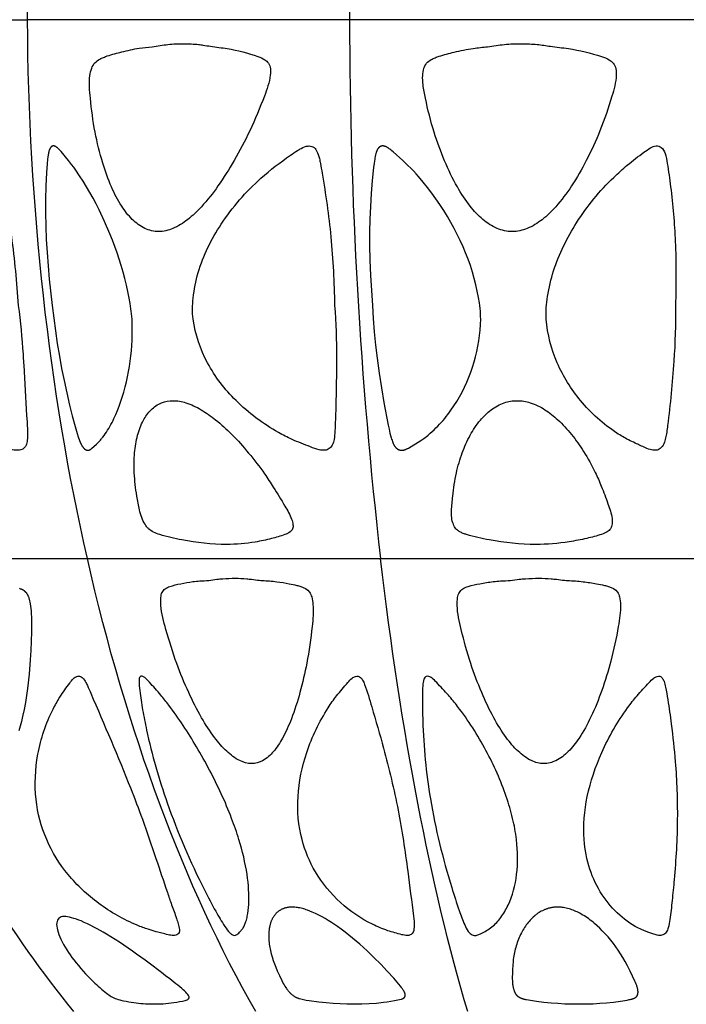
# Model space of a CAD drawing. Header units: millimetres. Extents: x 1250 to 1725, y 0 to 1655.
# Tile 107 of 256: x 1452 to 1487, y 935 to 987. Entities that reach past the tile are written whole.
import ezdxf

# ---------------------------------------------------------------- set-up
doc = ezdxf.new("R2010")
doc.units = ezdxf.units.MM
doc.header["$MEASUREMENT"] = 0
doc.layers.add('Crea2D$visibili$tangenti', color=7, linetype='Continuous', true_color=0x000000)

msp = doc.modelspace()

# ---------------------------------------------------------------- linework, layer by layer
at = {"layer": 'Crea2D$visibili$tangenti'}
for p, q in [((1437.54, 987.057), (1452.202, 987.057)), ((1469.276, 987.057), (1452.202, 987.057)), ((1487.599, 987.057), (1469.276, 987.057)), ((1442.023, 958.482), (1455.372, 958.482)), ((1455.372, 958.482), (1470.917, 958.482)), ((1470.917, 958.482), (1487.599, 958.482))]:
    msp.add_line(p, q, dxfattribs=at)
for points in [[(1453.512, 971.908), (1453.59, 971.235), (1453.679, 970.563), (1453.78, 969.892), (1453.891, 969.224), (1454.01, 968.57), (1454.139, 967.919), (1454.278, 967.269), (1454.428, 966.622), (1454.57, 966.052), (1454.722, 965.484), (1454.831, 965.115), (1454.891, 964.933), (1454.956, 964.752), (1454.994, 964.656), (1455.015, 964.608), (1455.037, 964.561), (1455.049, 964.538), (1455.061, 964.515), (1455.074, 964.492), (1455.087, 964.47), (1455.101, 964.448), (1455.115, 964.426), (1455.13, 964.404), (1455.146, 964.383), (1455.156, 964.37), (1455.166, 964.357), (1455.177, 964.344), (1455.188, 964.331), (1455.2, 964.319), (1455.206, 964.314), (1455.212, 964.308), (1455.218, 964.302), (1455.224, 964.297), (1455.23, 964.291), (1455.237, 964.286), (1455.243, 964.281), (1455.25, 964.276), (1455.256, 964.272), (1455.263, 964.267), (1455.27, 964.263), (1455.277, 964.259), (1455.284, 964.255), (1455.291, 964.252), (1455.298, 964.248), (1455.305, 964.245), (1455.313, 964.242), (1455.32, 964.239), (1455.324, 964.238), (1455.328, 964.237), (1455.332, 964.236), (1455.336, 964.235), (1455.34, 964.234), (1455.343, 964.233), (1455.347, 964.232), (1455.351, 964.231), (1455.356, 964.231), (1455.36, 964.23), (1455.364, 964.229), (1455.368, 964.229), (1455.373, 964.228), (1455.377, 964.228), (1455.382, 964.228), (1455.386, 964.228), (1455.395, 964.228), (1455.404, 964.228), (1455.412, 964.228), (1455.421, 964.229), (1455.43, 964.23), (1455.439, 964.231), (1455.447, 964.233), (1455.456, 964.235), (1455.465, 964.237), (1455.473, 964.24), (1455.481, 964.242), (1455.485, 964.244), (1455.489, 964.245), (1455.495, 964.248), (1455.5, 964.25), (1455.505, 964.252), (1455.51, 964.254), (1455.515, 964.257), (1455.519, 964.26), (1455.524, 964.262), (1455.529, 964.265), (1455.538, 964.271), (1455.547, 964.277), (1455.556, 964.283), (1455.565, 964.29), (1455.574, 964.297), (1455.582, 964.304), (1455.599, 964.318), (1455.853, 964.554), (1455.961, 964.66), (1456.013, 964.714), (1456.064, 964.769), (1456.098, 964.808), (1456.131, 964.847), (1456.195, 964.928), (1456.257, 965.01), (1456.317, 965.094), (1456.384, 965.191), (1456.447, 965.29), (1456.509, 965.39), (1456.568, 965.491), (1456.626, 965.594), (1456.681, 965.697), (1456.734, 965.802), (1456.785, 965.908), (1456.882, 966.122), (1456.972, 966.339), (1457.057, 966.559), (1457.135, 966.781), (1457.222, 967.046), (1457.303, 967.313), (1457.376, 967.582), (1457.443, 967.853), (1457.503, 968.125), (1457.557, 968.399), (1457.604, 968.673), (1457.644, 968.949), (1457.678, 969.226), (1457.706, 969.503), (1457.728, 969.781), (1457.743, 970.06), (1457.752, 970.338), (1457.755, 970.617), (1457.751, 970.896), (1457.742, 971.175), (1457.732, 971.315), (1457.719, 971.455), (1457.704, 971.595), (1457.685, 971.734), (1457.642, 972.012), (1457.592, 972.289), (1457.522, 972.638), (1457.444, 972.986), (1457.358, 973.333), (1457.266, 973.677), (1457.166, 974.02), (1457.06, 974.36), (1456.946, 974.698), (1456.826, 975.034), (1456.7, 975.368), (1456.568, 975.699), (1456.286, 976.355), (1455.991, 976.981), (1455.836, 977.29), (1455.674, 977.596), (1455.506, 977.898), (1455.332, 978.197), (1455.151, 978.492), (1454.963, 978.782), (1454.757, 979.084), (1454.649, 979.232), (1454.538, 979.377), (1454.368, 979.59), (1453.977, 980.064), (1453.908, 980.144), (1453.884, 980.169), (1453.859, 980.195), (1453.834, 980.219), (1453.809, 980.243), (1453.795, 980.254), (1453.782, 980.266), (1453.764, 980.28), (1453.754, 980.287), (1453.745, 980.294), (1453.736, 980.3), (1453.726, 980.307), (1453.716, 980.313), (1453.706, 980.319), (1453.696, 980.325), (1453.686, 980.33), (1453.676, 980.335), (1453.666, 980.34), (1453.655, 980.345), (1453.644, 980.349), (1453.634, 980.353), (1453.628, 980.354), (1453.623, 980.356), (1453.619, 980.357), (1453.616, 980.358), (1453.613, 980.359), (1453.609, 980.36), (1453.606, 980.36), (1453.602, 980.361), (1453.599, 980.361), (1453.595, 980.362), (1453.592, 980.362), (1453.588, 980.363), (1453.585, 980.363), (1453.581, 980.363), (1453.577, 980.363), (1453.574, 980.363), (1453.57, 980.363), (1453.566, 980.363), (1453.563, 980.363), (1453.559, 980.363), (1453.556, 980.362), (1453.552, 980.362), (1453.548, 980.361), (1453.545, 980.361), (1453.541, 980.36), (1453.538, 980.36), (1453.534, 980.359), (1453.531, 980.358), (1453.527, 980.357), (1453.524, 980.356), (1453.52, 980.355), (1453.517, 980.354), (1453.514, 980.353), (1453.51, 980.351), (1453.507, 980.35), (1453.503, 980.348), (1453.5, 980.346), (1453.496, 980.345), (1453.493, 980.343), (1453.49, 980.341), (1453.487, 980.339), (1453.483, 980.337), (1453.48, 980.335), (1453.477, 980.332), (1453.474, 980.33), (1453.471, 980.328), (1453.468, 980.325), (1453.465, 980.323), (1453.462, 980.32), (1453.459, 980.318), (1453.454, 980.313), (1453.449, 980.307), (1453.443, 980.301), (1453.438, 980.295), (1453.433, 980.289), (1453.429, 980.283), (1453.424, 980.277), (1453.419, 980.271), (1453.414, 980.262), (1453.408, 980.253), (1453.402, 980.245), (1453.397, 980.236), (1453.392, 980.227), (1453.387, 980.218), (1453.383, 980.208), (1453.378, 980.199), (1453.37, 980.18), (1453.362, 980.161), (1453.355, 980.142), (1453.348, 980.122), (1453.339, 980.094), (1453.331, 980.065), (1453.324, 980.036), (1453.317, 980.007), (1453.306, 979.949), (1453.296, 979.891), (1453.279, 979.773), (1453.264, 979.656), (1453.239, 979.42), (1453.207, 978.947), (1453.174, 978.232), (1453.157, 977.517), (1453.156, 976.814), (1453.169, 976.111), (1453.197, 975.409), (1453.238, 974.707), (1453.291, 974.005), (1453.355, 973.305)], [(1470.492, 971.908), (1470.534, 971.205), (1470.589, 970.503), (1470.658, 969.802), (1470.74, 969.103), (1470.844, 968.321), (1470.962, 967.54), (1471.093, 966.762), (1471.322, 965.559), (1471.369, 965.347), (1471.419, 965.135), (1471.452, 965.007), (1471.488, 964.88), (1471.508, 964.817), (1471.529, 964.754), (1471.552, 964.692), (1471.576, 964.631), (1471.593, 964.593), (1471.61, 964.555), (1471.619, 964.536), (1471.628, 964.518), (1471.638, 964.5), (1471.648, 964.482), (1471.659, 964.464), (1471.67, 964.447), (1471.682, 964.43), (1471.694, 964.414), (1471.701, 964.406), (1471.707, 964.398), (1471.714, 964.39), (1471.721, 964.382), (1471.727, 964.375), (1471.735, 964.367), (1471.742, 964.36), (1471.749, 964.353), (1471.756, 964.347), (1471.762, 964.341), (1471.775, 964.33), (1471.789, 964.319), (1471.803, 964.309), (1471.817, 964.299), (1471.824, 964.294), (1471.831, 964.29), (1471.839, 964.285), (1471.846, 964.281), (1471.854, 964.277), (1471.862, 964.273), (1471.869, 964.269), (1471.877, 964.265), (1471.885, 964.262), (1471.893, 964.258), (1471.901, 964.255), (1471.908, 964.252), (1471.916, 964.249), (1471.924, 964.246), (1471.933, 964.243), (1471.941, 964.241), (1471.949, 964.239), (1471.957, 964.237), (1471.965, 964.235), (1471.973, 964.233), (1471.981, 964.231), (1471.989, 964.23), (1471.996, 964.229), (1472.003, 964.228), (1472.009, 964.228), (1472.016, 964.227), (1472.022, 964.227), (1472.029, 964.226), (1472.036, 964.226), (1472.042, 964.226), (1472.056, 964.226), (1472.069, 964.227), (1472.082, 964.228), (1472.095, 964.229), (1472.108, 964.231), (1472.122, 964.233), (1472.135, 964.236), (1472.148, 964.239), (1472.161, 964.242), (1472.174, 964.246), (1472.187, 964.25), (1472.2, 964.254), (1472.213, 964.258), (1472.226, 964.263), (1472.252, 964.273), (1472.278, 964.284), (1472.304, 964.296), (1472.329, 964.308), (1472.355, 964.321), (1472.405, 964.347), (1472.537, 964.422), (1472.916, 964.656), (1473.105, 964.775), (1473.164, 964.816), (1473.222, 964.857), (1473.28, 964.9), (1473.336, 964.943), (1473.447, 965.033), (1473.555, 965.125), (1473.658, 965.217), (1473.758, 965.311), (1473.857, 965.408), (1473.953, 965.506), (1474.048, 965.606), (1474.141, 965.707), (1474.231, 965.811), (1474.32, 965.916), (1474.407, 966.023), (1474.491, 966.132), (1474.574, 966.242), (1474.655, 966.354), (1474.811, 966.581), (1474.959, 966.814), (1475.105, 967.061), (1475.243, 967.313), (1475.372, 967.57), (1475.492, 967.831), (1475.604, 968.095), (1475.707, 968.364), (1475.801, 968.635), (1475.885, 968.909), (1475.961, 969.186), (1476.028, 969.466), (1476.085, 969.747), (1476.133, 970.03), (1476.172, 970.315), (1476.201, 970.601), (1476.22, 970.887), (1476.23, 971.175), (1476.228, 971.319), (1476.222, 971.464), (1476.212, 971.608), (1476.199, 971.752), (1476.182, 971.896), (1476.163, 972.039), (1476.117, 972.325), (1476.051, 972.667), (1475.974, 973.006), (1475.888, 973.343), (1475.791, 973.678), (1475.681, 974.018), (1475.561, 974.355), (1475.432, 974.688), (1475.293, 975.017), (1475.146, 975.343), (1474.99, 975.665), (1474.826, 975.983), (1474.654, 976.297), (1474.467, 976.62), (1474.272, 976.939), (1474.07, 977.252), (1473.859, 977.56), (1473.641, 977.863), (1473.414, 978.16), (1473.18, 978.45), (1472.938, 978.734), (1472.801, 978.889), (1472.661, 979.04), (1472.518, 979.189), (1472.372, 979.334), (1472.099, 979.59), (1471.594, 980.045), (1471.526, 980.104), (1471.456, 980.162), (1471.42, 980.19), (1471.384, 980.216), (1471.346, 980.242), (1471.327, 980.254), (1471.308, 980.266), (1471.283, 980.281), (1471.257, 980.295), (1471.244, 980.302), (1471.231, 980.308), (1471.218, 980.314), (1471.205, 980.32), (1471.192, 980.326), (1471.178, 980.331), (1471.165, 980.336), (1471.151, 980.341), (1471.137, 980.345), (1471.123, 980.349), (1471.109, 980.353), (1471.095, 980.356), (1471.091, 980.357), (1471.087, 980.359), (1471.082, 980.36), (1471.078, 980.361), (1471.074, 980.362), (1471.069, 980.362), (1471.065, 980.363), (1471.061, 980.364), (1471.056, 980.365), (1471.052, 980.365), (1471.048, 980.365), (1471.043, 980.366), (1471.039, 980.366), (1471.035, 980.366), (1471.03, 980.366), (1471.026, 980.366), (1471.022, 980.366), (1471.017, 980.366), (1471.013, 980.365), (1471.009, 980.365), (1471.005, 980.365), (1471, 980.364), (1470.996, 980.364), (1470.992, 980.363), (1470.983, 980.361), (1470.975, 980.359), (1470.967, 980.357), (1470.958, 980.355), (1470.95, 980.352), (1470.942, 980.349), (1470.934, 980.346), (1470.926, 980.343), (1470.918, 980.339), (1470.91, 980.335), (1470.903, 980.331), (1470.895, 980.327), (1470.888, 980.322), (1470.881, 980.318), (1470.873, 980.313), (1470.866, 980.308), (1470.859, 980.302), (1470.853, 980.297), (1470.846, 980.292), (1470.839, 980.286), (1470.831, 980.278), (1470.823, 980.27), (1470.815, 980.262), (1470.807, 980.253), (1470.8, 980.244), (1470.792, 980.235), (1470.785, 980.226), (1470.779, 980.217), (1470.772, 980.207), (1470.766, 980.198), (1470.76, 980.188), (1470.754, 980.178), (1470.749, 980.168), (1470.743, 980.157), (1470.738, 980.147), (1470.733, 980.136), (1470.723, 980.115), (1470.714, 980.093), (1470.706, 980.071), (1470.698, 980.048), (1470.691, 980.025), (1470.684, 980.002), (1470.672, 979.957), (1470.653, 979.883), (1470.637, 979.809), (1470.623, 979.735), (1470.61, 979.661), (1470.578, 979.443), (1470.551, 979.223), (1470.48, 978.535), (1470.425, 977.847), (1470.383, 977.16), (1470.355, 976.473), (1470.34, 975.785), (1470.34, 975.097), (1470.356, 974.299), (1470.388, 973.501), (1470.435, 972.704)], [(1466.232, 940.006), (1466.202, 940.005), (1466.172, 940.004), (1466.142, 940.002), (1466.112, 940), (1466.081, 939.997), (1466.051, 939.994), (1466.021, 939.99), (1465.992, 939.985), (1465.962, 939.979), (1465.932, 939.973), (1465.903, 939.967), (1465.874, 939.959), (1465.845, 939.951), (1465.816, 939.942), (1465.787, 939.932), (1465.759, 939.921), (1465.733, 939.911), (1465.707, 939.9), (1465.682, 939.888), (1465.657, 939.875), (1465.632, 939.862), (1465.607, 939.848), (1465.583, 939.833), (1465.559, 939.818), (1465.536, 939.802), (1465.513, 939.786), (1465.491, 939.769), (1465.469, 939.752), (1465.447, 939.734), (1465.426, 939.715), (1465.406, 939.696), (1465.386, 939.676), (1465.365, 939.654), (1465.345, 939.632), (1465.326, 939.609), (1465.307, 939.586), (1465.289, 939.562), (1465.271, 939.538), (1465.254, 939.513), (1465.238, 939.488), (1465.222, 939.462), (1465.207, 939.436), (1465.192, 939.41), (1465.178, 939.384), (1465.165, 939.357), (1465.152, 939.329), (1465.14, 939.302), (1465.128, 939.274), (1465.115, 939.241), (1465.102, 939.208), (1465.091, 939.174), (1465.08, 939.14), (1465.07, 939.106), (1465.06, 939.071), (1465.051, 939.037), (1465.043, 939.002), (1465.036, 938.967), (1465.029, 938.932), (1465.017, 938.862), (1465.007, 938.791), (1465, 938.72), (1464.993, 938.635), (1464.989, 938.549), (1464.988, 938.464), (1464.99, 938.378), (1464.994, 938.293), (1465, 938.208), (1465.009, 938.123), (1465.019, 938.038), (1465.032, 937.953), (1465.046, 937.868), (1465.063, 937.784), (1465.081, 937.7), (1465.1, 937.616), (1465.121, 937.533), (1465.168, 937.368), (1465.227, 937.18), (1465.291, 936.995), (1465.362, 936.812), (1465.438, 936.631), (1465.556, 936.371), (1465.683, 936.115), (1465.764, 935.959), (1465.807, 935.883), (1465.852, 935.807), (1465.893, 935.744), (1465.935, 935.683), (1465.957, 935.653), (1465.979, 935.623), (1466.002, 935.594), (1466.026, 935.565), (1466.05, 935.537), (1466.075, 935.509), (1466.1, 935.482), (1466.126, 935.455), (1466.153, 935.429), (1466.18, 935.404), (1466.208, 935.379), (1466.237, 935.355), (1466.26, 935.337), (1466.284, 935.319), (1466.309, 935.301), (1466.334, 935.284), (1466.359, 935.268), (1466.385, 935.253), (1466.411, 935.238), (1466.424, 935.231), (1466.438, 935.225), (1466.453, 935.218), (1466.468, 935.211), (1466.498, 935.198), (1466.529, 935.186), (1466.56, 935.175), (1466.592, 935.165), (1466.623, 935.156), (1466.688, 935.138), (1466.76, 935.12), (1466.834, 935.104), (1466.981, 935.075), (1467.129, 935.051), (1467.654, 934.98), (1468.032, 934.939), (1468.401, 934.908), (1468.77, 934.885), (1469.14, 934.872), (1469.51, 934.868), (1469.545, 934.868), (1469.93, 934.873), (1470.314, 934.89), (1470.697, 934.919), (1471.08, 934.959), (1471.271, 934.984), (1471.462, 935.012), (1471.651, 935.044), (1471.838, 935.082), (1471.931, 935.104), (1472.025, 935.128), (1472.059, 935.138), (1472.076, 935.143), (1472.084, 935.146), (1472.092, 935.149), (1472.1, 935.153), (1472.108, 935.156), (1472.116, 935.16), (1472.123, 935.163), (1472.127, 935.165), (1472.131, 935.168), (1472.134, 935.17), (1472.138, 935.172), (1472.142, 935.174), (1472.145, 935.176), (1472.148, 935.179), (1472.152, 935.181), (1472.156, 935.184), (1472.159, 935.188), (1472.163, 935.191), (1472.167, 935.194), (1472.17, 935.197), (1472.174, 935.201), (1472.177, 935.205), (1472.18, 935.208), (1472.183, 935.212), (1472.187, 935.216), (1472.189, 935.22), (1472.192, 935.224), (1472.195, 935.228), (1472.198, 935.232), (1472.2, 935.236), (1472.203, 935.24), (1472.205, 935.244), (1472.207, 935.249), (1472.21, 935.253), (1472.212, 935.258), (1472.214, 935.262), (1472.215, 935.267), (1472.217, 935.271), (1472.219, 935.276), (1472.22, 935.28), (1472.222, 935.285), (1472.223, 935.29), (1472.224, 935.294), (1472.225, 935.299), (1472.226, 935.304), (1472.227, 935.309), (1472.227, 935.313), (1472.228, 935.32), (1472.229, 935.326), (1472.229, 935.333), (1472.229, 935.34), (1472.229, 935.346), (1472.228, 935.353), (1472.228, 935.359), (1472.227, 935.366), (1472.226, 935.372), (1472.225, 935.379), (1472.224, 935.386), (1472.223, 935.392), (1472.221, 935.399), (1472.219, 935.405), (1472.218, 935.412), (1472.216, 935.418), (1472.211, 935.431), (1472.207, 935.444), (1472.201, 935.457), (1472.196, 935.47), (1472.19, 935.483), (1472.184, 935.496), (1472.171, 935.521), (1472.149, 935.561), (1472.126, 935.6), (1472.102, 935.638), (1472.077, 935.675), (1472.051, 935.712), (1472.025, 935.748), (1471.971, 935.818), (1471.887, 935.923), (1471.8, 936.026), (1471.621, 936.228), (1471.279, 936.605), (1470.929, 936.975), (1470.571, 937.337), (1470.204, 937.69), (1469.827, 938.031), (1469.44, 938.361), (1469.243, 938.52), (1469.042, 938.677), (1468.838, 938.829), (1468.631, 938.977), (1468.473, 939.086), (1468.312, 939.193), (1468.149, 939.296), (1467.984, 939.395), (1467.816, 939.49), (1467.646, 939.581), (1467.473, 939.665), (1467.298, 939.745), (1467.17, 939.797), (1467.041, 939.846), (1466.975, 939.868), (1466.91, 939.89), (1466.844, 939.909), (1466.777, 939.928), (1466.711, 939.944), (1466.643, 939.959), (1466.576, 939.972), (1466.508, 939.983), (1466.439, 939.992), (1466.371, 939.999), (1466.301, 940.004)], [(1480.311, 940.006), (1480.276, 940.006), (1480.242, 940.005), (1480.207, 940.003), (1480.172, 940.001), (1480.138, 939.998), (1480.103, 939.994), (1480.069, 939.99), (1480.035, 939.985), (1480, 939.979), (1479.966, 939.972), (1479.932, 939.965), (1479.898, 939.957), (1479.864, 939.949), (1479.831, 939.94), (1479.797, 939.93), (1479.764, 939.919), (1479.731, 939.908), (1479.698, 939.897), (1479.666, 939.884), (1479.633, 939.871), (1479.601, 939.858), (1479.569, 939.844), (1479.537, 939.83), (1479.506, 939.814), (1479.444, 939.783), (1479.383, 939.749), (1479.323, 939.713), (1479.265, 939.675), (1479.232, 939.652), (1479.199, 939.629), (1479.167, 939.605), (1479.136, 939.581), (1479.105, 939.556), (1479.074, 939.531), (1479.015, 939.478), (1478.957, 939.423), (1478.901, 939.367), (1478.846, 939.309), (1478.794, 939.248), (1478.743, 939.187), (1478.694, 939.124), (1478.646, 939.059), (1478.6, 938.993), (1478.556, 938.926), (1478.513, 938.858), (1478.472, 938.789), (1478.433, 938.719), (1478.389, 938.638), (1478.348, 938.555), (1478.308, 938.472), (1478.271, 938.388), (1478.235, 938.303), (1478.202, 938.217), (1478.17, 938.13), (1478.141, 938.043), (1478.113, 937.955), (1478.087, 937.867), (1478.064, 937.778), (1478.042, 937.688), (1478.022, 937.598), (1478.004, 937.508), (1477.988, 937.417), (1477.973, 937.326), (1477.959, 937.222), (1477.947, 937.117), (1477.929, 936.907), (1477.917, 936.696), (1477.91, 936.485), (1477.906, 936.294), (1477.906, 936.199), (1477.909, 936.104), (1477.911, 936.057), (1477.915, 936.009), (1477.919, 935.962), (1477.924, 935.915), (1477.93, 935.867), (1477.938, 935.82), (1477.946, 935.773), (1477.956, 935.726), (1477.963, 935.697), (1477.97, 935.668), (1477.978, 935.64), (1477.987, 935.612), (1477.996, 935.584), (1478.006, 935.556), (1478.016, 935.529), (1478.028, 935.503), (1478.034, 935.49), (1478.04, 935.477), (1478.047, 935.464), (1478.054, 935.451), (1478.061, 935.439), (1478.068, 935.426), (1478.075, 935.414), (1478.083, 935.402), (1478.091, 935.391), (1478.099, 935.379), (1478.108, 935.368), (1478.117, 935.357), (1478.126, 935.346), (1478.135, 935.336), (1478.145, 935.325), (1478.155, 935.315), (1478.164, 935.306), (1478.174, 935.297), (1478.185, 935.288), (1478.195, 935.28), (1478.206, 935.272), (1478.217, 935.264), (1478.228, 935.256), (1478.239, 935.248), (1478.251, 935.241), (1478.262, 935.234), (1478.274, 935.227), (1478.286, 935.22), (1478.298, 935.213), (1478.311, 935.207), (1478.336, 935.195), (1478.361, 935.184), (1478.387, 935.173), (1478.414, 935.163), (1478.44, 935.154), (1478.467, 935.145), (1478.493, 935.138), (1478.52, 935.13), (1478.547, 935.124), (1478.576, 935.117), (1478.605, 935.111), (1478.662, 935.1), (1479.184, 935.018), (1479.572, 934.969), (1479.96, 934.931), (1480.326, 934.903), (1480.694, 934.883), (1481.062, 934.871), (1481.429, 934.868), (1481.466, 934.868), (1481.827, 934.872), (1482.187, 934.884), (1482.547, 934.905), (1482.906, 934.934), (1483.279, 934.973), (1483.65, 935.022), (1483.995, 935.079), (1484.104, 935.1), (1484.159, 935.111), (1484.213, 935.124), (1484.239, 935.131), (1484.266, 935.138), (1484.292, 935.146), (1484.317, 935.155), (1484.33, 935.16), (1484.343, 935.165), (1484.355, 935.17), (1484.367, 935.175), (1484.38, 935.181), (1484.392, 935.187), (1484.404, 935.194), (1484.415, 935.201), (1484.424, 935.206), (1484.432, 935.211), (1484.439, 935.216), (1484.447, 935.222), (1484.455, 935.227), (1484.462, 935.233), (1484.47, 935.24), (1484.477, 935.246), (1484.484, 935.253), (1484.49, 935.259), (1484.497, 935.266), (1484.503, 935.273), (1484.506, 935.277), (1484.509, 935.281), (1484.512, 935.284), (1484.515, 935.288), (1484.517, 935.292), (1484.52, 935.296), (1484.523, 935.3), (1484.525, 935.304), (1484.528, 935.308), (1484.531, 935.313), (1484.533, 935.318), (1484.536, 935.323), (1484.538, 935.327), (1484.54, 935.332), (1484.542, 935.337), (1484.545, 935.342), (1484.547, 935.347), (1484.548, 935.352), (1484.552, 935.363), (1484.555, 935.373), (1484.558, 935.384), (1484.561, 935.394), (1484.563, 935.405), (1484.565, 935.416), (1484.567, 935.427), (1484.568, 935.438), (1484.569, 935.449), (1484.57, 935.46), (1484.571, 935.471), (1484.571, 935.485), (1484.572, 935.499), (1484.572, 935.512), (1484.571, 935.526), (1484.57, 935.54), (1484.57, 935.553), (1484.568, 935.567), (1484.567, 935.58), (1484.563, 935.607), (1484.559, 935.634), (1484.554, 935.661), (1484.548, 935.687), (1484.538, 935.728), (1484.527, 935.768), (1484.516, 935.808), (1484.503, 935.848), (1484.489, 935.888), (1484.475, 935.927), (1484.443, 936.005), (1484.41, 936.082), (1484.164, 936.605), (1484.019, 936.895), (1483.897, 937.118), (1483.768, 937.337), (1483.649, 937.527), (1483.526, 937.713), (1483.397, 937.896), (1483.263, 938.075), (1483.125, 938.25), (1482.981, 938.421), (1482.833, 938.588), (1482.679, 938.75), (1482.544, 938.884), (1482.405, 939.014), (1482.262, 939.14), (1482.189, 939.201), (1482.114, 939.26), (1482.039, 939.318), (1481.963, 939.375), (1481.885, 939.43), (1481.807, 939.483), (1481.727, 939.534), (1481.646, 939.584), (1481.564, 939.632), (1481.48, 939.677), (1481.412, 939.713), (1481.343, 939.747), (1481.273, 939.779), (1481.203, 939.81), (1481.132, 939.838), (1481.06, 939.865), (1480.988, 939.89), (1480.915, 939.913), (1480.841, 939.934), (1480.767, 939.952), (1480.692, 939.968), (1480.617, 939.981), (1480.579, 939.986), (1480.541, 939.991), (1480.503, 939.996), (1480.465, 939.999), (1480.427, 940.002), (1480.388, 940.004), (1480.35, 940.005)]]:
    msp.add_lwpolyline(points, close=True, dxfattribs=at)
msp.add_lwpolyline([(1454.654, 934.467, -0.031042), (1450.028, 940.986, -0.061481), (1442.023, 958.482)], format="xyb", dxfattribs=at)
msp.add_lwpolyline([(1451.77, 956.91), (1451.83, 956.888), (1451.86, 956.876), (1451.889, 956.863), (1451.903, 956.857), (1451.918, 956.85), (1451.932, 956.842), (1451.946, 956.835), (1451.959, 956.827), (1451.973, 956.819), (1451.986, 956.81), (1451.999, 956.801), (1452.009, 956.794), (1452.019, 956.786), (1452.029, 956.778), (1452.038, 956.77), (1452.048, 956.762), (1452.057, 956.754), (1452.066, 956.745), (1452.075, 956.736), (1452.084, 956.727), (1452.092, 956.718), (1452.1, 956.709), (1452.109, 956.699), (1452.125, 956.68), (1452.14, 956.66), (1452.151, 956.645), (1452.162, 956.629), (1452.172, 956.613), (1452.182, 956.597), (1452.191, 956.581), (1452.201, 956.564), (1452.209, 956.548), (1452.218, 956.531), (1452.226, 956.514), (1452.234, 956.496), (1452.241, 956.479), (1452.248, 956.461), (1452.262, 956.426), (1452.274, 956.39), (1452.285, 956.353), (1452.296, 956.316), (1452.305, 956.279), (1452.314, 956.241), (1452.329, 956.165), (1452.342, 956.089), (1452.36, 955.965), (1452.374, 955.841), (1452.386, 955.717), (1452.394, 955.593), (1452.405, 955.346), (1452.41, 955.098), (1452.409, 954.601), (1452.397, 954.104), (1452.376, 953.606), (1452.345, 953.109), (1452.283, 952.354), (1452.198, 951.601), (1452.145, 951.227), (1452.085, 950.854), (1452.016, 950.482), (1451.937, 950.111), (1451.877, 949.853), (1451.81, 949.597), (1451.736, 949.343)], dxfattribs=at)
for centre, radius, start, end in [((1725.454, 988.134), 256.18, 173.79746, 180.24094), ((1722.478, 987.263), 253.202, 180.04662, 186.52674)]:
    msp.add_arc(centre, radius, start, end, dxfattribs=at)
for points in [[(1452.202, 987.057), (1452.149, 996.906), (1453.141, 1006.771), (1455.095, 1015.813)], [(1455.372, 958.482), (1453.336, 967.428), (1452.249, 977.229), (1452.202, 987.057)], [(1464.304, 934.467), (1460.516, 941.078), (1457.449, 949.327), (1455.372, 958.482)], [(1475.541, 934.467), (1473.58, 941.078), (1471.992, 949.327), (1470.917, 958.482)]]:
    msp.add_open_spline(points, degree=3, dxfattribs=at)
for points, knots in [([(1460.5, 985.782), (1460.216, 985.779), (1459.647, 985.769), (1458.862, 985.619), (1458.037, 985.549), (1457.243, 985.366), (1456.616, 985.198), (1456.228, 985.062), (1456.001, 984.955), (1455.753, 984.787), (1455.578, 984.468), (1455.445, 983.829), (1455.544, 982.686), (1455.738, 981.131), (1456.139, 979.553), (1456.597, 978.235), (1457.126, 977.225), (1457.709, 976.46), (1458.38, 975.952), (1458.903, 975.821), (1459.154, 975.821), (1459.415, 975.822), (1459.97, 975.961), (1460.733, 976.45), (1461.532, 977.219), (1462.355, 978.278), (1463.206, 979.628), (1464.039, 981.218), (1464.674, 982.734), (1465.062, 983.836), (1465.103, 984.447), (1465.007, 984.75), (1464.755, 984.977), (1464.022, 985.259), (1463.055, 985.51), (1462.065, 985.619), (1461.56, 985.703), (1461.092, 985.766), (1460.756, 985.781), (1460.5, 985.782)], [0, 0, 0, 0, 0.851461, 1.699284, 2.39578, 3.333351, 4.133937, 4.346894, 4.564678, 4.886714, 5.230169, 5.629332, 6.833042, 8.646233, 10.34769, 11.689929, 12.841136, 13.745484, 14.571417, 15.323862, 15.323862, 15.323862, 16.103213, 17.011135, 18.01822, 19.425046, 21.023519, 22.804819, 24.802156, 25.956139, 26.298006, 26.621584, 26.87885, 27.288926, 28.972357, 29.864529, 30.27533, 30.509833, 31.280615, 31.280615, 31.280615, 31.280615]), ([(1478.397, 985.782), (1478.094, 985.779), (1477.489, 985.77), (1476.642, 985.616), (1475.745, 985.547), (1474.887, 985.353), (1474.215, 985.185), (1473.809, 985.045), (1473.575, 984.935), (1473.342, 984.766), (1473.192, 984.455), (1473.137, 984.063), (1473.173, 983.526), (1473.368, 982.521), (1473.704, 981.157), (1474.285, 979.586), (1474.911, 978.262), (1475.598, 977.219), (1476.297, 976.455), (1477.055, 975.954), (1477.624, 975.821), (1477.897, 975.821), (1478.171, 975.822), (1478.746, 975.954), (1479.529, 976.443), (1480.318, 977.214), (1481.1, 978.275), (1481.876, 979.627), (1482.605, 981.219), (1483.127, 982.737), (1483.43, 983.842), (1483.416, 984.453), (1483.285, 984.755), (1483.005, 984.977), (1482.209, 985.258), (1481.163, 985.514), (1480.007, 985.624), (1479.187, 985.767), (1478.673, 985.778), (1478.397, 985.782)], [0, 0, 0, 0, 0.909061, 1.80674, 2.578868, 3.606936, 4.436166, 4.662545, 4.891834, 5.209815, 5.509882, 5.900217, 6.393293, 7.119797, 8.96995, 10.602508, 12.136857, 13.359302, 14.333866, 15.235336, 16.053054, 16.053054, 16.053054, 16.872779, 17.793951, 18.793751, 20.174148, 21.733782, 23.469463, 25.417995, 26.550415, 26.894069, 27.230296, 27.505337, 27.945353, 29.759731, 30.722855, 31.425321, 32.256894, 32.256894, 32.256894, 32.256894]), ([(1451.712, 971.908), (1451.621, 973.125), (1451.461, 974.862), (1451.112, 977.146), (1450.874, 978.443), (1450.707, 979.385), (1450.597, 979.866), (1450.459, 980.189), (1450.253, 980.36), (1449.971, 980.372), (1449.607, 980.232), (1448.755, 979.659), (1447.152, 978.478), (1445.343, 976.405), (1444.262, 974.145), (1443.988, 972.38), (1444.006, 971.545), (1444.071, 971.175), (1444.221, 970.354), (1444.871, 968.748), (1446.662, 966.682), (1448.462, 965.464), (1449.737, 964.861), (1450.342, 964.622), (1450.786, 964.462), (1451.179, 964.32), (1451.446, 964.241), (1451.697, 964.21), (1451.945, 964.273), (1452.124, 964.438), (1452.192, 964.702), (1452.207, 965.141), (1452.137, 966.38), (1452.057, 967.817), (1451.93, 969.876), (1451.826, 971.047), (1451.712, 971.908)], [0, 0, 0, 0, 3.662378, 5.230545, 6.92725, 7.620291, 8.100428, 8.407035, 8.660883, 8.874593, 9.213307, 9.827673, 11.94749, 15.178694, 18.002845, 19.376393, 20.500319, 20.500319, 20.500319, 23.001093, 25.612796, 28.619061, 29.474093, 29.839512, 30.571745, 30.889351, 31.093286, 31.405514, 31.639266, 31.844937, 32.111505, 32.429837, 33.170301, 35.828371, 36.752116, 39.355836, 39.355836, 39.355836, 39.355836]), ([(1468.485, 971.908), (1468.454, 973.121), (1468.351, 975.473), (1467.983, 977.972), (1467.751, 979.35), (1467.669, 979.749), (1467.575, 980.07), (1467.365, 980.345), (1467.02, 980.383), (1466.758, 980.263), (1466.449, 980.083), (1465.718, 979.587), (1464.212, 978.434), (1462.433, 976.393), (1461.308, 974.145), (1460.959, 972.384), (1460.934, 971.547), (1460.982, 971.175), (1461.091, 970.363), (1461.638, 968.773), (1463.249, 966.7), (1464.903, 965.466), (1466.295, 964.753), (1467.026, 964.477), (1467.599, 964.251), (1467.951, 964.206), (1468.215, 964.292), (1468.387, 964.516), (1468.474, 964.846), (1468.501, 965.307), (1468.536, 966.069), (1468.565, 967.362), (1468.597, 969.378), (1468.556, 970.984), (1468.485, 971.908)], [0, 0, 0, 0, 3.641498, 7.05217, 7.572542, 7.833113, 8.273886, 8.572001, 8.835891, 9.228661, 9.440707, 9.903041, 11.882574, 15.113671, 17.964452, 19.347431, 20.469033, 20.469033, 20.469033, 22.924043, 25.431501, 28.263293, 29.064786, 30.116133, 30.605365, 30.912184, 31.164744, 31.410957, 31.726967, 32.182731, 32.7903, 34.020326, 36.060273, 38.8387, 38.8387, 38.8387, 38.8387]), ([(1486.56, 971.908), (1486.591, 973.035), (1486.606, 975.138), (1486.379, 977.649), (1486.169, 979.204), (1486.042, 979.918), (1485.867, 980.302), (1485.517, 980.402), (1485.196, 980.247), (1484.701, 979.893), (1484.032, 979.384), (1482.741, 978.23), (1481.273, 976.429), (1480.176, 974.222), (1479.755, 972.449), (1479.678, 971.581), (1479.706, 971.175), (1479.769, 970.377), (1480.171, 968.82), (1481.49, 966.726), (1482.906, 965.453), (1483.967, 964.819), (1484.48, 964.577), (1484.886, 964.388), (1485.25, 964.237), (1485.527, 964.211), (1485.783, 964.308), (1485.954, 964.57), (1486.04, 964.874), (1486.097, 965.202), (1486.275, 966.551), (1486.49, 968.792), (1486.577, 970.919), (1486.56, 971.908)], [0, 0, 0, 0, 3.38363, 6.301989, 7.556004, 8.09062, 8.479557, 8.775031, 9.086267, 9.504864, 10.621951, 11.592514, 14.704963, 17.54433, 18.930811, 20.150014, 20.150014, 20.150014, 22.551274, 24.904604, 27.502119, 28.209143, 28.60493, 29.203303, 29.55397, 29.782575, 30.021433, 30.349275, 30.676977, 30.978019, 31.343154, 34.761772, 37.727379, 37.727379, 37.727379, 37.727379]), ([(1459.919, 966.857), (1459.711, 966.859), (1459.274, 966.782), (1458.718, 966.393), (1458.29, 965.784), (1458.003, 964.999), (1457.854, 964.054), (1457.838, 962.968), (1457.962, 961.957), (1458.112, 961.168), (1458.235, 960.659), (1458.384, 960.372), (1458.51, 960.177), (1458.652, 960.023), (1458.889, 959.866), (1459.485, 959.667), (1460.769, 959.37), (1461.964, 959.232), (1462.76, 959.235), (1463.268, 959.235), (1464.071, 959.303), (1465.097, 959.521), (1465.719, 959.699), (1466.107, 959.858), (1466.278, 960.055), (1466.288, 960.307), (1466.167, 960.727), (1465.786, 961.387), (1465.299, 962.18), (1464.674, 963.133), (1463.95, 964.071), (1463.091, 965.043), (1462.241, 965.812), (1461.429, 966.392), (1460.669, 966.759), (1460.149, 966.859), (1459.919, 966.857)], [0, 0, 0, 0, 0.623451, 1.303372, 1.986033, 2.8439, 3.785158, 4.855178, 6.088543, 6.837443, 7.263352, 7.658635, 7.794375, 7.965166, 8.281049, 8.634555, 9.847609, 12.232279, 12.232279, 12.232279, 13.755884, 14.641526, 15.377384, 15.695047, 15.894584, 16.122621, 16.422764, 17.204227, 18.393679, 19.223546, 20.6178, 21.947738, 23.110154, 24.050092, 24.93772, 25.624793, 25.624793, 25.624793, 25.624793]), ([(1478.158, 966.857), (1477.926, 966.859), (1477.431, 966.775), (1476.76, 966.394), (1476.151, 965.796), (1475.639, 965.017), (1475.222, 964.072), (1474.906, 962.989), (1474.752, 961.954), (1474.686, 961.16), (1474.673, 960.655), (1474.76, 960.323), (1474.871, 960.102), (1475.007, 959.981), (1475.131, 959.896), (1475.297, 959.816), (1475.816, 959.656), (1477.089, 959.362), (1478.329, 959.232), (1479.16, 959.235), (1479.751, 959.235), (1480.656, 959.311), (1481.813, 959.537), (1482.488, 959.709), (1482.925, 959.87), (1483.141, 960.06), (1483.215, 960.328), (1483.192, 960.784), (1482.957, 961.45), (1482.66, 962.262), (1482.247, 963.201), (1481.73, 964.125), (1481.074, 965.07), (1480.383, 965.818), (1479.652, 966.401), (1478.916, 966.768), (1478.395, 966.859), (1478.158, 966.857)], [0, 0, 0, 0, 0.693526, 1.487555, 2.280653, 3.245988, 4.262814, 5.378061, 6.618883, 7.398295, 7.767074, 8.132671, 8.410978, 8.511678, 8.66473, 8.867317, 9.057049, 10.293339, 12.783517, 12.783517, 12.783517, 14.557548, 15.50077, 16.317195, 16.648053, 16.89176, 17.156387, 17.449555, 18.257689, 19.258013, 20.053412, 21.327407, 22.434125, 23.49738, 24.373373, 25.232084, 25.941794, 25.941794, 25.941794, 25.941794]), ([(1464.085, 947.614), (1464.288, 947.613), (1464.735, 947.747), (1465.292, 948.257), (1465.785, 949.028), (1466.255, 950.086), (1466.676, 951.419), (1467.055, 953.058), (1467.276, 954.617), (1467.381, 955.795), (1467.294, 956.411), (1467.131, 956.803), (1466.799, 956.987), (1466.422, 957.077), (1465.993, 957.172), (1465.511, 957.251), (1465.028, 957.303), (1464.721, 957.316), (1464.403, 957.337), (1464.132, 957.383), (1463.707, 957.426), (1463.418, 957.439), (1463.214, 957.44), (1462.992, 957.44), (1462.667, 957.428), (1462.201, 957.384), (1461.798, 957.312), (1461.372, 957.312), (1460.874, 957.251), (1460.345, 957.164), (1459.844, 957.045), (1459.493, 956.905), (1459.314, 956.688), (1459.253, 956.375), (1459.271, 955.706), (1459.587, 954.533), (1460.057, 952.985), (1460.712, 951.422), (1461.367, 950.106), (1462.048, 949.057), (1462.712, 948.27), (1463.376, 947.762), (1463.867, 947.614), (1464.085, 947.614)], [0, 0, 0, 0, 0.605823, 1.36213, 2.22298, 3.347312, 4.824599, 6.415154, 8.386795, 9.54764, 9.956295, 10.238319, 10.797712, 11.014604, 11.422937, 12.102561, 12.489164, 12.87336, 13.028516, 13.441856, 13.697766, 14.309363, 14.309363, 14.309363, 14.976151, 15.283081, 15.714873, 16.200514, 16.55827, 17.217941, 17.810574, 18.099747, 18.342471, 18.620595, 19.041339, 20.343002, 22.248131, 23.90338, 25.409675, 26.665772, 27.639277, 28.49588, 29.14521, 29.14521, 29.14521, 29.14521]), ([(1479.579, 947.614), (1479.799, 947.614), (1480.286, 947.747), (1480.923, 948.25), (1481.538, 949.052), (1482.133, 950.146), (1482.682, 951.517), (1483.176, 953.121), (1483.498, 954.647), (1483.673, 955.79), (1483.617, 956.409), (1483.463, 956.808), (1483.117, 956.989), (1482.729, 957.077), (1482.275, 957.173), (1481.766, 957.251), (1481.253, 957.303), (1480.925, 957.316), (1480.587, 957.337), (1480.298, 957.383), (1479.844, 957.426), (1479.535, 957.439), (1479.316, 957.44), (1479.077, 957.44), (1478.728, 957.428), (1478.226, 957.384), (1477.791, 957.312), (1477.33, 957.312), (1476.79, 957.25), (1476.214, 957.164), (1475.665, 957.045), (1475.28, 956.907), (1475.073, 956.694), (1474.985, 956.379), (1474.966, 955.709), (1475.237, 954.534), (1475.646, 952.987), (1476.247, 951.423), (1476.859, 950.105), (1477.513, 949.055), (1478.166, 948.265), (1478.844, 947.755), (1479.351, 947.614), (1479.579, 947.614)], [0, 0, 0, 0, 0.659124, 1.479954, 2.395146, 3.687556, 5.20143, 6.82495, 8.714043, 9.880041, 10.28572, 10.565008, 11.134649, 11.361095, 11.789871, 12.507837, 12.919326, 13.329301, 13.493937, 13.93315, 14.206535, 14.861932, 14.861932, 14.861932, 15.578486, 15.909063, 16.37524, 16.899457, 17.286632, 18.003363, 18.650488, 18.966201, 19.224631, 19.509271, 19.930826, 21.222885, 23.10815, 24.743599, 26.230723, 27.471796, 28.438282, 29.303055, 29.983576, 29.983576, 29.983576, 29.983576]), ([(1454.823, 952.239), (1454.753, 952.214), (1454.604, 952.11), (1454.32, 951.723), (1453.933, 951.2), (1453.255, 949.98), (1452.648, 948.172), (1452.53, 945.765), (1452.924, 944.257), (1453.22, 943.581), (1453.505, 942.911), (1454.292, 941.65), (1455.96, 940.104), (1457.477, 939.243), (1458.543, 938.837), (1458.98, 938.711), (1459.333, 938.618), (1459.588, 938.553), (1459.835, 938.5), (1460.015, 938.489), (1460.174, 938.558), (1460.255, 938.669), (1460.262, 938.819), (1460.232, 938.968), (1460.175, 939.166), (1460.054, 939.554), (1459.844, 940.106), (1459.487, 941.165), (1458.978, 942.681), (1458.355, 944.528), (1457.235, 947.466), (1456.223, 949.772), (1455.442, 951.625), (1455.318, 951.879), (1455.197, 952.088), (1455.022, 952.246), (1454.882, 952.262), (1454.823, 952.239)], [0, 0, 0, 0, 0.224498, 0.529739, 1.440938, 2.172556, 4.70853, 7.110719, 9.327295, 9.327295, 9.327295, 11.508073, 13.743803, 16.096682, 16.708616, 17.16248, 17.461476, 17.802274, 17.953165, 18.218506, 18.33371, 18.460007, 18.613926, 18.769988, 18.919434, 19.227152, 19.992775, 20.68705, 22.583528, 24.789018, 26.533638, 32.013459, 32.343809, 32.565966, 32.85944, 33.067963, 33.254999, 33.254999, 33.254999, 33.254999]), ([(1458.309, 952.239), (1458.266, 952.264), (1458.165, 952.246), (1458.121, 952.106), (1458.104, 951.86), (1458.168, 951.302), (1458.302, 950.445), (1458.695, 948.431), (1459.63, 945.182), (1460.998, 942.014), (1462.119, 939.881), (1462.568, 939.111), (1462.863, 938.689), (1463.05, 938.535), (1463.179, 938.483), (1463.34, 938.559), (1463.47, 938.707), (1463.624, 938.86), (1463.708, 939.047), (1463.795, 939.261), (1463.887, 939.631), (1463.974, 940.463), (1463.871, 941.841), (1463.6, 942.974), (1463.413, 943.581)], [0, 0, 0, 0, 0.144582, 0.257072, 0.405064, 0.895397, 1.928719, 3.017371, 7.04113, 12.059227, 13.342869, 14.272239, 14.729821, 14.8861, 14.989862, 15.128773, 15.39308, 15.579554, 15.779907, 15.994609, 16.278831, 16.917203, 18.49928, 20.40373, 20.40373, 20.40373, 20.40373]), ([(1469.591, 952.239), (1469.529, 952.217), (1469.369, 952.127), (1469.054, 951.762), (1468.606, 951.257), (1467.781, 950.073), (1466.942, 948.313), (1466.433, 945.903), (1466.559, 944.322), (1466.757, 943.581), (1466.911, 942.979), (1467.427, 941.748), (1468.726, 940.187), (1470.121, 939.228), (1471.264, 938.747), (1471.89, 938.584), (1472.285, 938.482), (1472.484, 938.513), (1472.67, 938.645), (1472.724, 939.022), (1472.59, 940.121), (1472.334, 942.2), (1471.896, 945.181), (1471.19, 948.082), (1470.553, 950.291), (1470.198, 951.505), (1469.992, 952.026), (1469.871, 952.178), (1469.737, 952.259), (1469.638, 952.254), (1469.591, 952.239)], [0, 0, 0, 0, 0.201585, 0.533197, 1.446331, 2.224415, 4.857724, 7.25493, 9.555585, 9.555585, 9.555585, 11.416764, 13.520312, 15.576828, 16.454661, 17.231593, 17.512339, 17.681672, 17.807742, 18.176492, 18.757145, 21.159284, 24.434796, 27.810816, 30.094001, 31.33982, 31.598886, 31.776732, 31.910616, 32.059104, 32.059104, 32.059104, 32.059104]), ([(1473.479, 952.239), (1473.438, 952.258), (1473.303, 952.256), (1473.187, 952.044), (1473.145, 951.635), (1473.134, 950.898), (1473.168, 948.889), (1473.488, 945.505), (1474.324, 942.169), (1475.033, 939.97), (1475.319, 939.189), (1475.532, 938.739), (1475.747, 938.521), (1475.95, 938.487), (1476.11, 938.54), (1476.292, 938.63), (1476.552, 938.752), (1476.83, 938.945), (1477.083, 939.185), (1477.391, 939.557), (1477.858, 940.368), (1478.223, 941.774), (1478.202, 942.965), (1478.126, 943.581)], [0, 0, 0, 0, 0.143595, 0.34382, 0.677817, 1.38196, 2.550035, 6.709174, 11.552595, 12.836854, 13.645443, 14.044681, 14.327689, 14.535353, 14.631767, 14.82858, 15.146308, 15.492068, 15.839599, 16.189208, 16.937997, 18.632401, 20.490897, 20.490897, 20.490897, 20.490897]), ([(1485.587, 952.239), (1485.524, 952.216), (1485.36, 952.126), (1485.021, 951.762), (1484.537, 951.256), (1483.617, 950.072), (1482.615, 948.321), (1481.803, 945.941), (1481.656, 944.344), (1481.714, 943.581), (1481.753, 943.048), (1481.942, 942.021), (1482.608, 940.647), (1483.537, 939.547), (1484.389, 938.964), (1485.033, 938.696), (1485.346, 938.592), (1485.649, 938.489), (1485.902, 938.501), (1486.09, 938.674), (1486.201, 938.97), (1486.296, 939.533), (1486.384, 940.385), (1486.563, 942.157), (1486.705, 944.615), (1486.602, 947.376), (1486.371, 949.482), (1486.185, 950.799), (1486.064, 951.551), (1485.973, 951.938), (1485.879, 952.146), (1485.741, 952.262), (1485.63, 952.254), (1485.587, 952.239)], [0, 0, 0, 0, 0.203894, 0.546208, 1.492748, 2.301258, 5.041095, 7.513779, 9.808418, 9.808418, 9.808418, 11.411524, 12.911723, 14.350367, 15.699004, 15.973139, 16.442967, 16.688701, 16.933125, 17.166172, 17.42237, 17.871548, 18.877296, 19.989932, 23.216514, 26.255923, 28.270336, 29.570056, 30.246621, 30.554692, 30.761244, 30.925895, 31.068461, 31.068461, 31.068461, 31.068461]), ([(1463.413, 943.581), (1463.297, 943.96), (1463.012, 944.782), (1462.301, 946.446), (1461.225, 948.479), (1460.103, 950.197), (1459.222, 951.31), (1458.804, 951.778), (1458.494, 952.125), (1458.363, 952.214), (1458.309, 952.239)], [0, 0, 0, 0, 1.191465, 2.606613, 5.423405, 8.0877, 8.753907, 9.679146, 9.970235, 10.148169, 10.148169, 10.148169, 10.148169]), ([(1478.126, 943.581), (1478.08, 943.96), (1477.94, 944.731), (1477.463, 946.338), (1476.55, 948.369), (1475.435, 950.128), (1474.493, 951.283), (1474.028, 951.77), (1473.696, 952.122), (1473.54, 952.216), (1473.479, 952.239)], [0, 0, 0, 0, 1.144654, 2.348299, 5.020517, 7.808141, 8.575545, 9.489074, 9.829343, 10.025263, 10.025263, 10.025263, 10.025263]), ([(1454.117, 939.505), (1454.032, 939.508), (1453.832, 939.451), (1453.72, 939.142), (1453.781, 938.749), (1454.049, 938.061), (1454.673, 937.118), (1455.529, 936.184), (1456.286, 935.487), (1456.839, 935.135), (1457.347, 935.023), (1457.98, 934.91), (1458.495, 934.867), (1458.824, 934.868)], [0, 0, 0, 0, 0.266798, 0.547953, 0.922255, 1.450636, 2.755601, 4.293903, 5.246242, 5.842045, 6.241509, 6.789106, 7.779623, 7.779623, 7.779623, 7.779623]), ([(1458.824, 934.868), (1459.202, 934.867), (1459.791, 934.9), (1460.425, 935.024), (1460.735, 935.105), (1460.796, 935.239), (1460.723, 935.341), (1460.606, 935.49), (1460.342, 935.726), (1458.953, 936.821), (1457.233, 938.127), (1455.349, 939.164), (1454.574, 939.449), (1454.259, 939.503), (1454.117, 939.505)], [0, 0, 0, 0, 1.140531, 1.749637, 1.953997, 2.073596, 2.154187, 2.288516, 2.655406, 3.208951, 7.600253, 9.11631, 9.645642, 10.070099, 10.070099, 10.070099, 10.070099])]:
    msp.add_open_spline(points, degree=3, knots=knots, dxfattribs=at)

doc.saveas('drawing.dxf')
